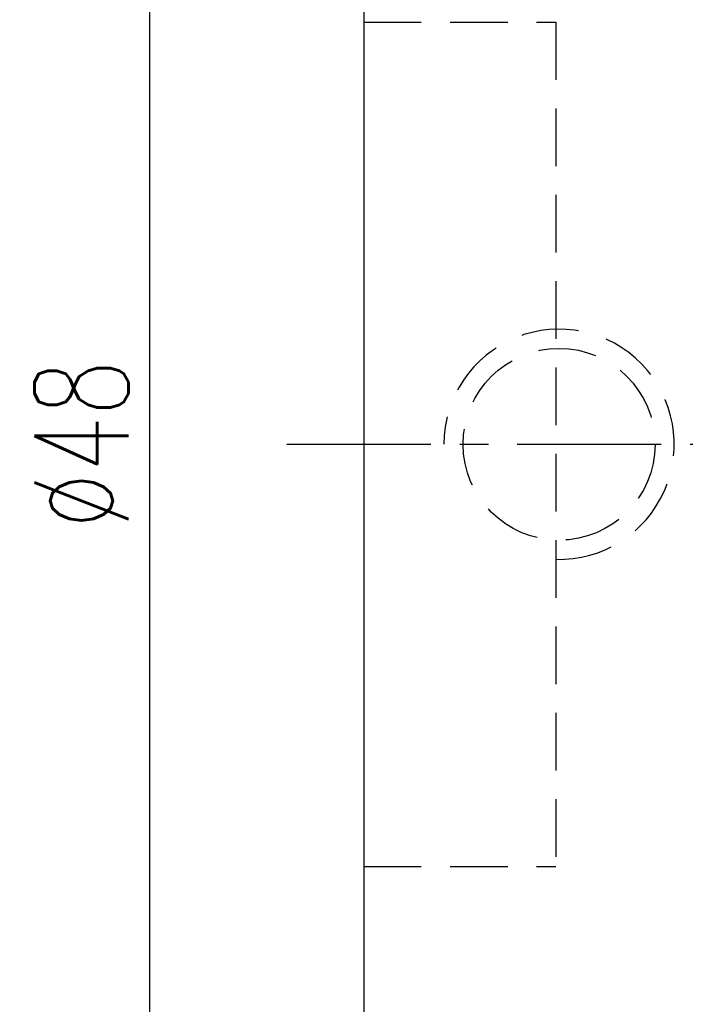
# Model space of a CAD drawing. Extents: x 21 to 593, y 41 to 119.
# Tile 3 of 53: x 106 to 124, y 62 to 88. Entities that reach past the tile are written whole.
import ezdxf

# ---------------------------------------------------------------- set-up
doc = ezdxf.new("R2010")
doc.units = 0
doc.header["$LTSCALE"] = 3
doc.header["$MEASUREMENT"] = 0
doc.header["$PDMODE"] = 1
doc.linetypes.add('CENTER', pattern=[2, 1.25, -0.25, 0.25, -0.25])
doc.linetypes.add('DASHED', pattern=[0.75, 0.5, -0.25])
doc.layers.get('DEFPOINTS').update_dxf_attribs({"linetype": 'CONTINUOUS'})
for name, color, linetype in [('CL', 1, 'CENTER'), ('DIM', 4, 'CONTINUOUS'), ('HID', 2, 'DASHED'), ('OUT', 3, 'CONTINUOUS')]:
    doc.layers.add(name, color=color, linetype=linetype)
doc.styles.add('DIM-7', font='SIMPLEX.shx', dxfattribs={"width": 0.7, "bigfont": 'chineset.shx'})
doc.dimstyles.new('CNS', dxfattribs={"dimtxt": 3.5, "dimasz": 2.5, "dimexe": 1, "dimexo": 1.5, "dimgap": 0.09, "dimtad": 0, "dimdsep": 46, "dimtxsty": 'DIM-7', "dimcen": 0.09, "dimclrd": 1, "dimclre": 1, "dimclrt": 4, "dimadec": 0, "dimazin": 0, "dimtfac": 1, "dimtix": 1, "dimtmove": 2, "dimatfit": 3, "dimfxl": 1, "dimtvp": 0.971429, "dimtolj": 1, "dimarcsym": 0})

# ---------------------------------------------------------------- blocks, each defined once
blk = doc.blocks.new('*D2')
at = {"layer": 'DEFPOINTS', "color": 0, "transparency": 16777216}
for p in [(109.718, 100.465), (116.787, 100.465), (116.787, 52.465)]:
    blk.add_point(p, dxfattribs=at)
at = {"layer": 'DIM', "color": 4, "lineweight": -2, "transparency": 16777216}
for p, q in [((115.737, 100.465), (109.018, 100.465)), ((109.718, 54.215), (109.718, 98.715)), ((115.737, 52.465), (109.018, 52.465))]:
    blk.add_line(p, q, dxfattribs=at)
at = {"layer": 'DIM', "color": 4, "transparency": 16777216}
for points in [[(109.427, 98.715), (110.01, 98.715), (109.718, 100.465)], [(109.427, 54.215), (110.01, 54.215), (109.718, 52.465)]]:
    blk.add_solid(points, dxfattribs=at)
at = {"layer": 'DIM', "color": 4, "transparency": 16777216, "insert": (107.933, 76.465), "char_height": 2.45, "attachment_point": 5, "rotation": 90, "style": 'DIM-7'}
blk.add_mtext('\\A1;%%C48', dxfattribs=at)
blk = doc.blocks.new('*D4')
at = {"layer": 'DEFPOINTS', "color": 0, "transparency": 16777216}
for p in [(155.287, 63.965), (115.287, 53.965), (155.287, 41.593)]:
    blk.add_point(p, dxfattribs=at)
at = {"layer": 'DIM', "color": 4, "lineweight": -2, "transparency": 16777216}
for p, q in [((155.287, 62.915), (155.287, 40.893)), ((115.287, 52.915), (115.287, 40.893)), ((117.037, 41.593), (153.537, 41.593))]:
    blk.add_line(p, q, dxfattribs=at)
at = {"layer": 'DIM', "color": 4, "transparency": 16777216}
for points in [[(117.037, 41.885), (117.037, 41.302), (115.287, 41.593)], [(153.537, 41.885), (153.537, 41.302), (155.287, 41.593)]]:
    blk.add_solid(points, dxfattribs=at)
at = {"layer": 'DIM', "color": 4, "transparency": 16777216, "insert": (135.287, 43.378), "char_height": 2.45, "attachment_point": 5, "style": 'DIM-7'}
blk.add_mtext('\\A1;40', dxfattribs=at)

msp = doc.modelspace()

# ---------------------------------------------------------------- linework, layer by layer
at = {"layer": 'CL', "color": 7}
msp.add_line((113.287, 76.465), (157.287, 76.465), dxfattribs=at)
at = {"layer": 'HID', "color": 7}
for p, q in [((115.287, 87.465), (120.287, 87.465)), ((120.287, 87.465), (120.287, 65.465)), ((115.287, 65.465), (120.287, 65.465))]:
    msp.add_line(p, q, dxfattribs=at)
msp.add_circle((120.375, 76.465), 2.5, dxfattribs=at)
msp.add_arc((120.375, 76.465), 3, 268.3165, 180, dxfattribs=at)
at = {"layer": 'OUT', "color": 7}
msp.add_line((115.287, 98.965), (115.287, 53.965), dxfattribs=at)

# ---------------------------------------------------------------- dimensions: what is measured, and where the dimension line sits
at = {"layer": 'DIM', "color": 7}
dim = msp.add_linear_dim(base=(109.718, 100.465), p1=(116.787, 52.465), p2=(116.787, 100.465), angle=90, text='%%C<>', dimstyle='CNS', override={"dimscale": 0.7, "dimgap": 0.8, "dimtad": 1, "dimclrd": 4, "dimclre": 4, "dimtp": -0.03, "dimtm": 0.035, "dimtfac": 0.6, "dimtmove": 0}, dxfattribs=at)
dim.commit()
dim.dimension.update_dxf_attribs({"geometry": '*D2', "text_midpoint": (107.933, 76.465)})
dim = msp.add_linear_dim(base=(155.287, 41.593), p1=(115.287, 53.965), p2=(155.287, 63.965), dimstyle='CNS', override={"dimscale": 0.7, "dimgap": 0.8, "dimtad": 1, "dimclrd": 4, "dimclre": 4, "dimtp": -0.03, "dimtm": 0.035, "dimtfac": 0.6, "dimtmove": 0}, dxfattribs=at)
dim.commit()
dim.dimension.update_dxf_attribs({"geometry": '*D4', "text_midpoint": (135.287, 43.378)})

doc.saveas('drawing.dxf')
